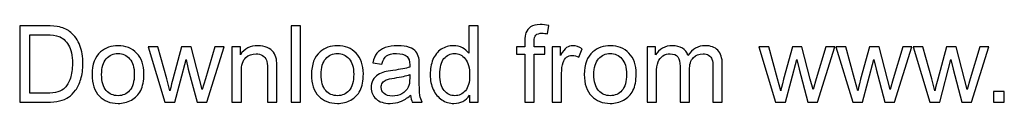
# Model space of a CAD drawing. Header units: millimetres. Extents: x -930 to 1034, y -929 to 949.
# Tile 5 of 31: x -167 to -18, y -929 to -917. Entities that reach past the tile are written whole.
import ezdxf

# ---------------------------------------------------------------- set-up
doc = ezdxf.new("R2010")
doc.units = ezdxf.units.MM
doc.header["$MEASUREMENT"] = 0
doc.layers.add('Layer 1', color=7, linetype='Continuous')

msp = doc.modelspace()

# ---------------------------------------------------------------- linework, layer by layer
at = {"layer": 'Layer 1', "color": 250}
for points, knots in [([(-90.352, -928.5692), (-90.352, -928.5692), (-90.352, -921.3069), (-90.352, -921.3069), (-90.352, -921.3069), (-90.352, -921.3069), (-91.608, -921.3069), (-91.608, -921.3069), (-91.608, -921.3069), (-91.608, -921.3069), (-91.608, -920.212), (-91.608, -920.212), (-91.608, -920.212), (-91.608, -920.212), (-90.352, -920.212), (-90.352, -920.212), (-90.352, -920.212), (-90.352, -920.212), (-90.352, -919.3263), (-90.352, -919.3263), (-90.352, -919.3263), (-90.352, -918.7654), (-90.3037, -918.3494), (-90.2044, -918.0784), (-90.2044, -918.0784), (-90.0675, -917.7134), (-89.8313, -917.4155), (-89.4878, -917.1873), (-89.4878, -917.1873), (-89.147, -916.9592), (-88.6666, -916.8465), (-88.0493, -916.8465), (-88.0493, -916.8465), (-87.6494, -916.8465), (-87.2093, -916.8948), (-86.7262, -916.9887), (-86.7262, -916.9887), (-86.7262, -916.9887), (-86.9382, -918.2286), (-86.9382, -918.2286), (-86.9382, -918.2286), (-87.2334, -918.1777), (-87.5099, -918.1508), (-87.7729, -918.1508), (-87.7729, -918.1508), (-88.2023, -918.1508), (-88.5055, -918.2421), (-88.6854, -918.4246), (-88.6854, -918.4246), (-88.8625, -918.6071), (-88.951, -918.9479), (-88.951, -919.4471), (-88.951, -919.4471), (-88.951, -919.4471), (-88.951, -920.212), (-88.951, -920.212), (-88.951, -920.212), (-88.951, -920.212), (-87.3247, -920.212), (-87.3247, -920.212), (-87.3247, -920.212), (-87.3247, -920.212), (-87.3247, -921.3069), (-87.3247, -921.3069), (-87.3247, -921.3069), (-87.3247, -921.3069), (-88.9349, -921.3069), (-88.9349, -921.3069), (-88.9349, -921.3069), (-88.9349, -921.3069), (-88.9349, -928.5692), (-88.9349, -928.5692), (-88.9349, -928.5692), (-88.9349, -928.5692), (-90.352, -928.5692), (-90.352, -928.5692)], [0, 0, 0, 0, 0.05, 0.05, 0.05, 0.05, 0.1, 0.1, 0.1, 0.1, 0.15, 0.15, 0.15, 0.15, 0.2, 0.2, 0.2, 0.2, 0.25, 0.25, 0.25, 0.25, 0.3, 0.3, 0.3, 0.3, 0.35, 0.35, 0.35, 0.35, 0.4, 0.4, 0.4, 0.4, 0.45, 0.45, 0.45, 0.45, 0.5, 0.5, 0.5, 0.5, 0.55, 0.55, 0.55, 0.55, 0.6, 0.6, 0.6, 0.6, 0.65, 0.65, 0.65, 0.65, 0.7, 0.7, 0.7, 0.7, 0.75, 0.75, 0.75, 0.75, 0.8, 0.8, 0.8, 0.8, 0.85, 0.85, 0.85, 0.85, 0.9, 0.9, 0.9, 0.9, 1, 1, 1, 1]), ([(-166.6004, -928.5692), (-166.6004, -928.5692), (-166.6004, -917.0397), (-166.6004, -917.0397), (-166.6004, -917.0397), (-166.6004, -917.0397), (-162.6284, -917.0397), (-162.6284, -917.0397), (-162.6284, -917.0397), (-161.732, -917.0397), (-161.0477, -917.0934), (-160.5753, -917.2034), (-160.5753, -917.2034), (-159.9151, -917.3564), (-159.3515, -917.6329), (-158.8846, -918.03), (-158.8846, -918.03), (-158.2754, -918.5453), (-157.8218, -919.2002), (-157.5212, -919.9999), (-157.5212, -919.9999), (-157.218, -920.7997), (-157.0677, -921.7149), (-157.0677, -922.7427), (-157.0677, -922.7427), (-157.0677, -923.6177), (-157.1696, -924.3933), (-157.3736, -925.0696), (-157.3736, -925.0696), (-157.5776, -925.7459), (-157.8406, -926.3068), (-158.16, -926.7496), (-158.16, -926.7496), (-158.482, -927.1924), (-158.8309, -927.5413), (-159.212, -927.7936), (-159.212, -927.7936), (-159.5904, -928.0485), (-160.0493, -928.2418), (-160.5861, -928.3733), (-160.5861, -928.3733), (-161.1255, -928.5048), (-161.7428, -928.5692), (-162.4406, -928.5692), (-162.4406, -928.5692), (-162.4406, -928.5692), (-166.6004, -928.5692), (-166.6004, -928.5692)], [0, 0, 0, 0, 0.07692308, 0.07692308, 0.07692308, 0.07692308, 0.15384615, 0.15384615, 0.15384615, 0.15384615, 0.23076923, 0.23076923, 0.23076923, 0.23076923, 0.30769231, 0.30769231, 0.30769231, 0.30769231, 0.38461538, 0.38461538, 0.38461538, 0.38461538, 0.46153846, 0.46153846, 0.46153846, 0.46153846, 0.53846154, 0.53846154, 0.53846154, 0.53846154, 0.61538462, 0.61538462, 0.61538462, 0.61538462, 0.69230769, 0.69230769, 0.69230769, 0.69230769, 0.76923077, 0.76923077, 0.76923077, 0.76923077, 0.84615385, 0.84615385, 0.84615385, 0.84615385, 1, 1, 1, 1]), ([(-125.6407, -928.5692), (-125.6407, -928.5692), (-125.6407, -917.0397), (-125.6407, -917.0397), (-125.6407, -917.0397), (-125.6407, -917.0397), (-124.2237, -917.0397), (-124.2237, -917.0397), (-124.2237, -917.0397), (-124.2237, -917.0397), (-124.2237, -928.5692), (-124.2237, -928.5692), (-124.2237, -928.5692), (-124.2237, -928.5692), (-125.6407, -928.5692), (-125.6407, -928.5692)], [0, 0, 0, 0, 0.2, 0.2, 0.2, 0.2, 0.4, 0.4, 0.4, 0.4, 0.6, 0.6, 0.6, 0.6, 1, 1, 1, 1]), ([(-98.7253, -928.5692), (-98.7253, -928.5692), (-98.7253, -927.5091), (-98.7253, -927.5091), (-98.7253, -927.5091), (-99.254, -928.333), (-100.0323, -928.7463), (-101.0601, -928.7463), (-101.0601, -928.7463), (-101.7257, -928.7463), (-102.3376, -928.5638), (-102.8931, -928.1962), (-102.8931, -928.1962), (-103.4514, -927.8312), (-103.8835, -927.3186), (-104.1921, -926.6637), (-104.1921, -926.6637), (-104.498, -926.0062), (-104.651, -925.2521), (-104.651, -924.3986), (-104.651, -924.3986), (-104.651, -923.5667), (-104.5115, -922.8125), (-104.235, -922.1335), (-104.235, -922.1335), (-103.9559, -921.4572), (-103.5399, -920.9366), (-102.9844, -920.5769), (-102.9844, -920.5769), (-102.4315, -920.2146), (-101.8089, -920.0348), (-101.1245, -920.0348), (-101.1245, -920.0348), (-100.62, -920.0348), (-100.1718, -920.1422), (-99.78, -920.3542), (-99.78, -920.3542), (-99.3881, -920.5662), (-99.0688, -920.8453), (-98.8219, -921.1862), (-98.8219, -921.1862), (-98.8219, -921.1862), (-98.8219, -917.0397), (-98.8219, -917.0397), (-98.8219, -917.0397), (-98.8219, -917.0397), (-97.4048, -917.0397), (-97.4048, -917.0397), (-97.4048, -917.0397), (-97.4048, -917.0397), (-97.4048, -928.5692), (-97.4048, -928.5692), (-97.4048, -928.5692), (-97.4048, -928.5692), (-98.7253, -928.5692), (-98.7253, -928.5692)], [0, 0, 0, 0, 0.06666667, 0.06666667, 0.06666667, 0.06666667, 0.13333333, 0.13333333, 0.13333333, 0.13333333, 0.2, 0.2, 0.2, 0.2, 0.26666667, 0.26666667, 0.26666667, 0.26666667, 0.33333333, 0.33333333, 0.33333333, 0.33333333, 0.4, 0.4, 0.4, 0.4, 0.46666667, 0.46666667, 0.46666667, 0.46666667, 0.53333333, 0.53333333, 0.53333333, 0.53333333, 0.6, 0.6, 0.6, 0.6, 0.66666667, 0.66666667, 0.66666667, 0.66666667, 0.73333333, 0.73333333, 0.73333333, 0.73333333, 0.8, 0.8, 0.8, 0.8, 0.86666667, 0.86666667, 0.86666667, 0.86666667, 1, 1, 1, 1]), ([(-165.0707, -927.2166), (-165.0707, -927.2166), (-162.6123, -927.2166), (-162.6123, -927.2166), (-162.6123, -927.2166), (-161.8528, -927.2166), (-161.257, -927.1468), (-160.8249, -927.0046), (-160.8249, -927.0046), (-160.3928, -926.8623), (-160.0493, -926.6637), (-159.7917, -926.4061), (-159.7917, -926.4061), (-159.4321, -926.0438), (-159.1503, -925.5553), (-158.949, -924.9434), (-158.949, -924.9434), (-158.7477, -924.3315), (-158.6457, -923.5908), (-158.6457, -922.7186), (-158.6457, -922.7186), (-158.6457, -921.5109), (-158.8443, -920.5823), (-159.2388, -919.9328), (-159.2388, -919.9328), (-159.6333, -919.2834), (-160.1137, -918.8486), (-160.68, -918.6285), (-160.68, -918.6285), (-161.0879, -918.4702), (-161.7455, -918.3924), (-162.6526, -918.3924), (-162.6526, -918.3924), (-162.6526, -918.3924), (-165.0707, -918.3924), (-165.0707, -918.3924), (-165.0707, -918.3924), (-165.0707, -918.3924), (-165.0707, -927.2166), (-165.0707, -927.2166)], [0, 0, 0, 0, 0.09090909, 0.09090909, 0.09090909, 0.09090909, 0.18181818, 0.18181818, 0.18181818, 0.18181818, 0.27272727, 0.27272727, 0.27272727, 0.27272727, 0.36363636, 0.36363636, 0.36363636, 0.36363636, 0.45454545, 0.45454545, 0.45454545, 0.45454545, 0.54545455, 0.54545455, 0.54545455, 0.54545455, 0.63636364, 0.63636364, 0.63636364, 0.63636364, 0.72727273, 0.72727273, 0.72727273, 0.72727273, 0.81818182, 0.81818182, 0.81818182, 0.81818182, 1, 1, 1, 1]), ([(-155.6801, -924.3906), (-155.6801, -922.8474), (-155.2507, -921.7041), (-154.3892, -920.9607), (-154.3892, -920.9607), (-153.6727, -920.3435), (-152.7951, -920.0348), (-151.7618, -920.0348), (-151.7618, -920.0348), (-150.6158, -920.0348), (-149.6765, -920.4105), (-148.9465, -921.162), (-148.9465, -921.162), (-148.2192, -921.9108), (-147.8543, -922.9494), (-147.8543, -924.2725), (-147.8543, -924.2725), (-147.8543, -925.346), (-148.0153, -926.1887), (-148.3373, -926.8033), (-148.3373, -926.8033), (-148.6594, -927.4179), (-149.129, -927.8956), (-149.7463, -928.2364), (-149.7463, -928.2364), (-150.3609, -928.5773), (-151.0345, -928.7463), (-151.7618, -928.7463), (-151.7618, -928.7463), (-152.9319, -928.7463), (-153.8766, -928.3733), (-154.5986, -927.6245), (-154.5986, -927.6245), (-155.3205, -926.8757), (-155.6801, -925.7969), (-155.6801, -924.3906)], [0, 0, 0, 0, 0.1, 0.1, 0.1, 0.1, 0.2, 0.2, 0.2, 0.2, 0.3, 0.3, 0.3, 0.3, 0.4, 0.4, 0.4, 0.4, 0.5, 0.5, 0.5, 0.5, 0.6, 0.6, 0.6, 0.6, 0.7, 0.7, 0.7, 0.7, 0.8, 0.8, 0.8, 0.8, 1, 1, 1, 1]), ([(-154.2309, -924.3933), (-154.2309, -925.4614), (-153.9974, -926.2612), (-153.5304, -926.7899), (-153.5304, -926.7899), (-153.0608, -927.3212), (-152.473, -927.5869), (-151.7618, -927.5869), (-151.7618, -927.5869), (-151.0587, -927.5869), (-150.4736, -927.3212), (-150.0039, -926.7872), (-150.0039, -926.7872), (-149.537, -926.2531), (-149.3035, -925.4399), (-149.3035, -924.3476), (-149.3035, -924.3476), (-149.3035, -923.3171), (-149.5397, -922.5361), (-150.0093, -922.0074), (-150.0093, -922.0074), (-150.479, -921.476), (-151.064, -921.2103), (-151.7618, -921.2103), (-151.7618, -921.2103), (-152.473, -921.2103), (-153.0608, -921.4733), (-153.5304, -922.002), (-153.5304, -922.002), (-153.9974, -922.5307), (-154.2309, -923.3278), (-154.2309, -924.3933)], [0, 0, 0, 0, 0.11111111, 0.11111111, 0.11111111, 0.11111111, 0.22222222, 0.22222222, 0.22222222, 0.22222222, 0.33333333, 0.33333333, 0.33333333, 0.33333333, 0.44444444, 0.44444444, 0.44444444, 0.44444444, 0.55555556, 0.55555556, 0.55555556, 0.55555556, 0.66666667, 0.66666667, 0.66666667, 0.66666667, 0.77777778, 0.77777778, 0.77777778, 0.77777778, 1, 1, 1, 1]), ([(-144.6901, -928.5692), (-144.6901, -928.5692), (-147.2155, -920.212), (-147.2155, -920.212), (-147.2155, -920.212), (-147.2155, -920.212), (-145.7341, -920.212), (-145.7341, -920.212), (-145.7341, -920.212), (-145.7341, -920.212), (-144.4003, -925.0347), (-144.4003, -925.0347), (-144.4003, -925.0347), (-144.4003, -925.0347), (-143.9279, -926.8301), (-143.9279, -926.8301), (-143.9279, -926.8301), (-143.9091, -926.7416), (-143.7642, -926.1672), (-143.4958, -925.1071), (-143.4958, -925.1071), (-143.4958, -925.1071), (-142.1727, -920.212), (-142.1727, -920.212), (-142.1727, -920.212), (-142.1727, -920.212), (-140.7208, -920.212), (-140.7208, -920.212), (-140.7208, -920.212), (-140.7208, -920.212), (-139.4621, -925.0642), (-139.4621, -925.0642), (-139.4621, -925.0642), (-139.4621, -925.0642), (-139.0515, -926.6557), (-139.0515, -926.6557), (-139.0515, -926.6557), (-139.0515, -926.6557), (-138.5711, -925.0427), (-138.5711, -925.0427), (-138.5711, -925.0427), (-138.5711, -925.0427), (-137.1273, -920.212), (-137.1273, -920.212), (-137.1273, -920.212), (-137.1273, -920.212), (-135.7505, -920.212), (-135.7505, -920.212), (-135.7505, -920.212), (-135.7505, -920.212), (-138.3725, -928.5692), (-138.3725, -928.5692), (-138.3725, -928.5692), (-138.3725, -928.5692), (-139.8379, -928.5692), (-139.8379, -928.5692), (-139.8379, -928.5692), (-139.8379, -928.5692), (-141.1636, -923.5693), (-141.1636, -923.5693), (-141.1636, -923.5693), (-141.1636, -923.5693), (-141.4991, -922.1389), (-141.4991, -922.1389), (-141.4991, -922.1389), (-141.4991, -922.1389), (-143.1899, -928.5692), (-143.1899, -928.5692), (-143.1899, -928.5692), (-143.1899, -928.5692), (-144.6901, -928.5692), (-144.6901, -928.5692)], [0, 0, 0, 0, 0.05263158, 0.05263158, 0.05263158, 0.05263158, 0.10526316, 0.10526316, 0.10526316, 0.10526316, 0.15789474, 0.15789474, 0.15789474, 0.15789474, 0.21052632, 0.21052632, 0.21052632, 0.21052632, 0.26315789, 0.26315789, 0.26315789, 0.26315789, 0.31578947, 0.31578947, 0.31578947, 0.31578947, 0.36842105, 0.36842105, 0.36842105, 0.36842105, 0.42105263, 0.42105263, 0.42105263, 0.42105263, 0.47368421, 0.47368421, 0.47368421, 0.47368421, 0.52631579, 0.52631579, 0.52631579, 0.52631579, 0.57894737, 0.57894737, 0.57894737, 0.57894737, 0.63157895, 0.63157895, 0.63157895, 0.63157895, 0.68421053, 0.68421053, 0.68421053, 0.68421053, 0.73684211, 0.73684211, 0.73684211, 0.73684211, 0.78947368, 0.78947368, 0.78947368, 0.78947368, 0.84210526, 0.84210526, 0.84210526, 0.84210526, 0.89473684, 0.89473684, 0.89473684, 0.89473684, 1, 1, 1, 1]), ([(-134.5642, -928.5692), (-134.5642, -928.5692), (-134.5642, -920.212), (-134.5642, -920.212), (-134.5642, -920.212), (-134.5642, -920.212), (-133.2921, -920.212), (-133.2921, -920.212), (-133.2921, -920.212), (-133.2921, -920.212), (-133.2921, -921.3982), (-133.2921, -921.3982), (-133.2921, -921.3982), (-132.6802, -920.4884), (-131.7946, -920.0348), (-130.6379, -920.0348), (-130.6379, -920.0348), (-130.1333, -920.0348), (-129.6717, -920.1261), (-129.2504, -920.3059), (-129.2504, -920.3059), (-128.829, -920.4857), (-128.5123, -920.7246), (-128.303, -921.0171), (-128.303, -921.0171), (-128.0937, -921.3096), (-127.9461, -921.6585), (-127.8629, -922.0611), (-127.8629, -922.0611), (-127.8119, -922.3241), (-127.785, -922.783), (-127.785, -923.4378), (-127.785, -923.4378), (-127.785, -923.4378), (-127.785, -928.5692), (-127.785, -928.5692), (-127.785, -928.5692), (-127.785, -928.5692), (-129.2021, -928.5692), (-129.2021, -928.5692), (-129.2021, -928.5692), (-129.2021, -928.5692), (-129.2021, -923.4915), (-129.2021, -923.4915), (-129.2021, -923.4915), (-129.2021, -922.9145), (-129.2557, -922.4824), (-129.3658, -922.1979), (-129.3658, -922.1979), (-129.4758, -921.9135), (-129.6717, -921.6853), (-129.9508, -921.5136), (-129.9508, -921.5136), (-130.2299, -921.3445), (-130.56, -921.2586), (-130.9358, -921.2586), (-130.9358, -921.2586), (-131.5369, -921.2586), (-132.0549, -921.4492), (-132.4924, -921.8329), (-132.4924, -921.8329), (-132.9298, -922.214), (-133.1472, -922.9413), (-133.1472, -924.0095), (-133.1472, -924.0095), (-133.1472, -924.0095), (-133.1472, -928.5692), (-133.1472, -928.5692), (-133.1472, -928.5692), (-133.1472, -928.5692), (-134.5642, -928.5692), (-134.5642, -928.5692)], [0, 0, 0, 0, 0.05263158, 0.05263158, 0.05263158, 0.05263158, 0.10526316, 0.10526316, 0.10526316, 0.10526316, 0.15789474, 0.15789474, 0.15789474, 0.15789474, 0.21052632, 0.21052632, 0.21052632, 0.21052632, 0.26315789, 0.26315789, 0.26315789, 0.26315789, 0.31578947, 0.31578947, 0.31578947, 0.31578947, 0.36842105, 0.36842105, 0.36842105, 0.36842105, 0.42105263, 0.42105263, 0.42105263, 0.42105263, 0.47368421, 0.47368421, 0.47368421, 0.47368421, 0.52631579, 0.52631579, 0.52631579, 0.52631579, 0.57894737, 0.57894737, 0.57894737, 0.57894737, 0.63157895, 0.63157895, 0.63157895, 0.63157895, 0.68421053, 0.68421053, 0.68421053, 0.68421053, 0.73684211, 0.73684211, 0.73684211, 0.73684211, 0.78947368, 0.78947368, 0.78947368, 0.78947368, 0.84210526, 0.84210526, 0.84210526, 0.84210526, 0.89473684, 0.89473684, 0.89473684, 0.89473684, 1, 1, 1, 1]), ([(-122.5624, -924.3906), (-122.5624, -922.8474), (-122.133, -921.7041), (-121.2715, -920.9607), (-121.2715, -920.9607), (-120.555, -920.3435), (-119.6774, -920.0348), (-118.6441, -920.0348), (-118.6441, -920.0348), (-117.4981, -920.0348), (-116.5588, -920.4105), (-115.8288, -921.162), (-115.8288, -921.162), (-115.1015, -921.9108), (-114.7366, -922.9494), (-114.7366, -924.2725), (-114.7366, -924.2725), (-114.7366, -925.346), (-114.8976, -926.1887), (-115.2196, -926.8033), (-115.2196, -926.8033), (-115.5417, -927.4179), (-116.0113, -927.8956), (-116.6286, -928.2364), (-116.6286, -928.2364), (-117.2432, -928.5773), (-117.9168, -928.7463), (-118.6441, -928.7463), (-118.6441, -928.7463), (-119.8142, -928.7463), (-120.7589, -928.3733), (-121.4809, -927.6245), (-121.4809, -927.6245), (-122.2028, -926.8757), (-122.5624, -925.7969), (-122.5624, -924.3906)], [0, 0, 0, 0, 0.1, 0.1, 0.1, 0.1, 0.2, 0.2, 0.2, 0.2, 0.3, 0.3, 0.3, 0.3, 0.4, 0.4, 0.4, 0.4, 0.5, 0.5, 0.5, 0.5, 0.6, 0.6, 0.6, 0.6, 0.7, 0.7, 0.7, 0.7, 0.8, 0.8, 0.8, 0.8, 1, 1, 1, 1]), ([(-121.1132, -924.3933), (-121.1132, -925.4614), (-120.8797, -926.2612), (-120.4127, -926.7899), (-120.4127, -926.7899), (-119.9431, -927.3212), (-119.3553, -927.5869), (-118.6441, -927.5869), (-118.6441, -927.5869), (-117.941, -927.5869), (-117.3559, -927.3212), (-116.8862, -926.7872), (-116.8862, -926.7872), (-116.4193, -926.2531), (-116.1858, -925.4399), (-116.1858, -924.3476), (-116.1858, -924.3476), (-116.1858, -923.3171), (-116.422, -922.5361), (-116.8916, -922.0074), (-116.8916, -922.0074), (-117.3613, -921.476), (-117.9463, -921.2103), (-118.6441, -921.2103), (-118.6441, -921.2103), (-119.3553, -921.2103), (-119.9431, -921.4733), (-120.4127, -922.002), (-120.4127, -922.002), (-120.8797, -922.5307), (-121.1132, -923.3278), (-121.1132, -924.3933)], [0, 0, 0, 0, 0.11111111, 0.11111111, 0.11111111, 0.11111111, 0.22222222, 0.22222222, 0.22222222, 0.22222222, 0.33333333, 0.33333333, 0.33333333, 0.33333333, 0.44444444, 0.44444444, 0.44444444, 0.44444444, 0.55555556, 0.55555556, 0.55555556, 0.55555556, 0.66666667, 0.66666667, 0.66666667, 0.66666667, 0.77777778, 0.77777778, 0.77777778, 0.77777778, 1, 1, 1, 1]), ([(-107.6165, -927.5225), (-108.1426, -927.9707), (-108.6498, -928.2847), (-109.1356, -928.4699), (-109.1356, -928.4699), (-109.6213, -928.6551), (-110.142, -928.7463), (-110.7002, -928.7463), (-110.7002, -928.7463), (-111.618, -928.7463), (-112.3239, -928.5236), (-112.8177, -928.0754), (-112.8177, -928.0754), (-113.3115, -927.6299), (-113.5584, -927.0582), (-113.5584, -926.3631), (-113.5584, -926.3631), (-113.5584, -925.9552), (-113.4645, -925.5822), (-113.2793, -925.244), (-113.2793, -925.244), (-113.0914, -924.9059), (-112.8472, -924.6375), (-112.5466, -924.4335), (-112.5466, -924.4335), (-112.2434, -924.2295), (-111.9052, -924.0739), (-111.5268, -923.9692), (-111.5268, -923.9692), (-111.2477, -923.8968), (-110.8263, -923.827), (-110.2654, -923.7572), (-110.2654, -923.7572), (-109.1221, -923.623), (-108.2768, -923.4593), (-107.7373, -923.2714), (-107.7373, -923.2714), (-107.7319, -923.0782), (-107.7293, -922.9548), (-107.7293, -922.9038), (-107.7293, -922.9038), (-107.7293, -922.3294), (-107.8635, -921.9242), (-108.1318, -921.688), (-108.1318, -921.688), (-108.4941, -921.3687), (-109.0336, -921.2103), (-109.7475, -921.2103), (-109.7475, -921.2103), (-110.4157, -921.2103), (-110.9095, -921.3284), (-111.2262, -921.5619), (-111.2262, -921.5619), (-111.5456, -921.7954), (-111.7791, -922.2087), (-111.932, -922.8045), (-111.932, -922.8045), (-111.932, -922.8045), (-113.3169, -922.6112), (-113.3169, -922.6112), (-113.3169, -922.6112), (-113.1907, -922.0181), (-112.9841, -921.5377), (-112.6942, -921.1727), (-112.6942, -921.1727), (-112.4044, -920.8077), (-111.9857, -920.5286), (-111.4382, -920.33), (-111.4382, -920.33), (-110.8934, -920.1341), (-110.2574, -920.0348), (-109.5381, -920.0348), (-109.5381, -920.0348), (-108.8242, -920.0348), (-108.2419, -920.118), (-107.7937, -920.2871), (-107.7937, -920.2871), (-107.3482, -920.4562), (-107.0181, -920.6655), (-106.8087, -920.9205), (-106.8087, -920.9205), (-106.5994, -921.1754), (-106.4518, -921.4975), (-106.3659, -921.8866), (-106.3659, -921.8866), (-106.3203, -922.1282), (-106.2961, -922.5629), (-106.2961, -923.1882), (-106.2961, -923.1882), (-106.2961, -923.1882), (-106.2961, -925.0669), (-106.2961, -925.0669), (-106.2961, -925.0669), (-106.2961, -926.3792), (-106.2666, -927.2085), (-106.2076, -927.5601), (-106.2076, -927.5601), (-106.1512, -927.9117), (-106.0331, -928.2471), (-105.8614, -928.5692), (-105.8614, -928.5692), (-105.8614, -928.5692), (-107.3428, -928.5692), (-107.3428, -928.5692), (-107.3428, -928.5692), (-107.485, -928.2713), (-107.5763, -927.9224), (-107.6165, -927.5225)], [0, 0, 0, 0, 0.03571429, 0.03571429, 0.03571429, 0.03571429, 0.07142857, 0.07142857, 0.07142857, 0.07142857, 0.10714286, 0.10714286, 0.10714286, 0.10714286, 0.14285714, 0.14285714, 0.14285714, 0.14285714, 0.17857143, 0.17857143, 0.17857143, 0.17857143, 0.21428571, 0.21428571, 0.21428571, 0.21428571, 0.25, 0.25, 0.25, 0.25, 0.28571429, 0.28571429, 0.28571429, 0.28571429, 0.32142857, 0.32142857, 0.32142857, 0.32142857, 0.35714286, 0.35714286, 0.35714286, 0.35714286, 0.39285714, 0.39285714, 0.39285714, 0.39285714, 0.42857143, 0.42857143, 0.42857143, 0.42857143, 0.46428571, 0.46428571, 0.46428571, 0.46428571, 0.5, 0.5, 0.5, 0.5, 0.53571429, 0.53571429, 0.53571429, 0.53571429, 0.57142857, 0.57142857, 0.57142857, 0.57142857, 0.60714286, 0.60714286, 0.60714286, 0.60714286, 0.64285714, 0.64285714, 0.64285714, 0.64285714, 0.67857143, 0.67857143, 0.67857143, 0.67857143, 0.71428571, 0.71428571, 0.71428571, 0.71428571, 0.75, 0.75, 0.75, 0.75, 0.78571429, 0.78571429, 0.78571429, 0.78571429, 0.82142857, 0.82142857, 0.82142857, 0.82142857, 0.85714286, 0.85714286, 0.85714286, 0.85714286, 0.89285714, 0.89285714, 0.89285714, 0.89285714, 0.92857143, 0.92857143, 0.92857143, 0.92857143, 1, 1, 1, 1]), ([(-103.2018, -924.4013), (-103.2018, -925.4694), (-102.9763, -926.2665), (-102.5228, -926.7952), (-102.5228, -926.7952), (-102.0719, -927.3239), (-101.5378, -927.5869), (-100.9233, -927.5869), (-100.9233, -927.5869), (-100.3033, -927.5869), (-99.7773, -927.3347), (-99.3425, -926.8301), (-99.3425, -926.8301), (-98.9104, -926.3256), (-98.6931, -925.5553), (-98.6931, -924.5194), (-98.6931, -924.5194), (-98.6931, -923.3815), (-98.9131, -922.5441), (-99.3559, -922.0101), (-99.3559, -922.0101), (-99.7961, -921.476), (-100.3409, -921.2103), (-100.9877, -921.2103), (-100.9877, -921.2103), (-101.6184, -921.2103), (-102.1444, -921.4653), (-102.5684, -921.9779), (-102.5684, -921.9779), (-102.9898, -922.4905), (-103.2018, -923.2983), (-103.2018, -924.4013)], [0, 0, 0, 0, 0.11111111, 0.11111111, 0.11111111, 0.11111111, 0.22222222, 0.22222222, 0.22222222, 0.22222222, 0.33333333, 0.33333333, 0.33333333, 0.33333333, 0.44444444, 0.44444444, 0.44444444, 0.44444444, 0.55555556, 0.55555556, 0.55555556, 0.55555556, 0.66666667, 0.66666667, 0.66666667, 0.66666667, 0.77777778, 0.77777778, 0.77777778, 0.77777778, 1, 1, 1, 1]), ([(-86.2324, -928.5692), (-86.2324, -928.5692), (-86.2324, -920.212), (-86.2324, -920.212), (-86.2324, -920.212), (-86.2324, -920.212), (-84.9603, -920.212), (-84.9603, -920.212), (-84.9603, -920.212), (-84.9603, -920.212), (-84.9603, -921.4921), (-84.9603, -921.4921), (-84.9603, -921.4921), (-84.6356, -920.899), (-84.335, -920.5072), (-84.0586, -920.3193), (-84.0586, -920.3193), (-83.7822, -920.1288), (-83.4789, -920.0348), (-83.1488, -920.0348), (-83.1488, -920.0348), (-82.6711, -920.0348), (-82.1853, -920.1851), (-81.6915, -920.483), (-81.6915, -920.483), (-81.6915, -920.483), (-82.196, -921.79), (-82.196, -921.79), (-82.196, -921.79), (-82.5396, -921.5968), (-82.8831, -921.5002), (-83.2266, -921.5002), (-83.2266, -921.5002), (-83.5352, -921.5002), (-83.8117, -921.5941), (-84.0559, -921.7793), (-84.0559, -921.7793), (-84.3001, -921.9645), (-84.4746, -922.2221), (-84.5792, -922.5522), (-84.5792, -922.5522), (-84.7376, -923.0541), (-84.8154, -923.6042), (-84.8154, -924.2027), (-84.8154, -924.2027), (-84.8154, -924.2027), (-84.8154, -928.5692), (-84.8154, -928.5692), (-84.8154, -928.5692), (-84.8154, -928.5692), (-86.2324, -928.5692), (-86.2324, -928.5692)], [0, 0, 0, 0, 0.07142857, 0.07142857, 0.07142857, 0.07142857, 0.14285714, 0.14285714, 0.14285714, 0.14285714, 0.21428571, 0.21428571, 0.21428571, 0.21428571, 0.28571429, 0.28571429, 0.28571429, 0.28571429, 0.35714286, 0.35714286, 0.35714286, 0.35714286, 0.42857143, 0.42857143, 0.42857143, 0.42857143, 0.5, 0.5, 0.5, 0.5, 0.57142857, 0.57142857, 0.57142857, 0.57142857, 0.64285714, 0.64285714, 0.64285714, 0.64285714, 0.71428571, 0.71428571, 0.71428571, 0.71428571, 0.78571429, 0.78571429, 0.78571429, 0.78571429, 0.85714286, 0.85714286, 0.85714286, 0.85714286, 1, 1, 1, 1]), ([(-81.3855, -924.3906), (-81.3855, -922.8474), (-80.9561, -921.7041), (-80.0946, -920.9607), (-80.0946, -920.9607), (-79.3781, -920.3435), (-78.5005, -920.0348), (-77.4672, -920.0348), (-77.4672, -920.0348), (-76.3212, -920.0348), (-75.3819, -920.4105), (-74.6519, -921.162), (-74.6519, -921.162), (-73.9246, -921.9108), (-73.5597, -922.9494), (-73.5597, -924.2725), (-73.5597, -924.2725), (-73.5597, -925.346), (-73.7207, -926.1887), (-74.0427, -926.8033), (-74.0427, -926.8033), (-74.3648, -927.4179), (-74.8344, -927.8956), (-75.4517, -928.2364), (-75.4517, -928.2364), (-76.0663, -928.5773), (-76.7399, -928.7463), (-77.4672, -928.7463), (-77.4672, -928.7463), (-78.6373, -928.7463), (-79.582, -928.3733), (-80.304, -927.6245), (-80.304, -927.6245), (-81.0259, -926.8757), (-81.3855, -925.7969), (-81.3855, -924.3906)], [0, 0, 0, 0, 0.1, 0.1, 0.1, 0.1, 0.2, 0.2, 0.2, 0.2, 0.3, 0.3, 0.3, 0.3, 0.4, 0.4, 0.4, 0.4, 0.5, 0.5, 0.5, 0.5, 0.6, 0.6, 0.6, 0.6, 0.7, 0.7, 0.7, 0.7, 0.8, 0.8, 0.8, 0.8, 1, 1, 1, 1]), ([(-79.9363, -924.3933), (-79.9363, -925.4614), (-79.7028, -926.2612), (-79.2358, -926.7899), (-79.2358, -926.7899), (-78.7662, -927.3212), (-78.1784, -927.5869), (-77.4672, -927.5869), (-77.4672, -927.5869), (-76.7641, -927.5869), (-76.179, -927.3212), (-75.7093, -926.7872), (-75.7093, -926.7872), (-75.2424, -926.2531), (-75.0089, -925.4399), (-75.0089, -924.3476), (-75.0089, -924.3476), (-75.0089, -923.3171), (-75.2451, -922.5361), (-75.7147, -922.0074), (-75.7147, -922.0074), (-76.1844, -921.476), (-76.7694, -921.2103), (-77.4672, -921.2103), (-77.4672, -921.2103), (-78.1784, -921.2103), (-78.7662, -921.4733), (-79.2358, -922.002), (-79.2358, -922.002), (-79.7028, -922.5307), (-79.9363, -923.3278), (-79.9363, -924.3933)], [0, 0, 0, 0, 0.11111111, 0.11111111, 0.11111111, 0.11111111, 0.22222222, 0.22222222, 0.22222222, 0.22222222, 0.33333333, 0.33333333, 0.33333333, 0.33333333, 0.44444444, 0.44444444, 0.44444444, 0.44444444, 0.55555556, 0.55555556, 0.55555556, 0.55555556, 0.66666667, 0.66666667, 0.66666667, 0.66666667, 0.77777778, 0.77777778, 0.77777778, 0.77777778, 1, 1, 1, 1]), ([(-71.8984, -928.5692), (-71.8984, -928.5692), (-71.8984, -920.212), (-71.8984, -920.212), (-71.8984, -920.212), (-71.8984, -920.212), (-70.6263, -920.212), (-70.6263, -920.212), (-70.6263, -920.212), (-70.6263, -920.212), (-70.6263, -921.3928), (-70.6263, -921.3928), (-70.6263, -921.3928), (-70.366, -920.9849), (-70.0171, -920.6548), (-69.5823, -920.4079), (-69.5823, -920.4079), (-69.1476, -920.1583), (-68.6538, -920.0348), (-68.0982, -920.0348), (-68.0982, -920.0348), (-67.4809, -920.0348), (-66.9737, -920.1636), (-66.5792, -920.4186), (-66.5792, -920.4186), (-66.1847, -920.6762), (-65.9056, -921.0332), (-65.7446, -921.4948), (-65.7446, -921.4948), (-65.079, -920.5206), (-64.2175, -920.0348), (-63.1547, -920.0348), (-63.1547, -920.0348), (-62.3227, -920.0348), (-61.6813, -920.2629), (-61.2358, -920.7219), (-61.2358, -920.7219), (-60.7876, -921.1808), (-60.5622, -921.8866), (-60.5622, -922.8394), (-60.5622, -922.8394), (-60.5622, -922.8394), (-60.5622, -928.5692), (-60.5622, -928.5692), (-60.5622, -928.5692), (-60.5622, -928.5692), (-61.9792, -928.5692), (-61.9792, -928.5692), (-61.9792, -928.5692), (-61.9792, -928.5692), (-61.9792, -923.309), (-61.9792, -923.309), (-61.9792, -923.309), (-61.9792, -922.7454), (-62.0275, -922.3375), (-62.1188, -922.0879), (-62.1188, -922.0879), (-62.21, -921.8383), (-62.3764, -921.6397), (-62.6206, -921.4867), (-62.6206, -921.4867), (-62.8622, -921.3338), (-63.1467, -921.2586), (-63.4714, -921.2586), (-63.4714, -921.2586), (-64.0618, -921.2586), (-64.5503, -921.4545), (-64.9394, -921.8437), (-64.9394, -921.8437), (-65.3286, -922.2355), (-65.5218, -922.8608), (-65.5218, -923.7196), (-65.5218, -923.7196), (-65.5218, -923.7196), (-65.5218, -928.5692), (-65.5218, -928.5692), (-65.5218, -928.5692), (-65.5218, -928.5692), (-66.9388, -928.5692), (-66.9388, -928.5692), (-66.9388, -928.5692), (-66.9388, -928.5692), (-66.9388, -923.1453), (-66.9388, -923.1453), (-66.9388, -923.1453), (-66.9388, -922.5173), (-67.0542, -922.045), (-67.285, -921.731), (-67.285, -921.731), (-67.5158, -921.417), (-67.8942, -921.2586), (-68.4176, -921.2586), (-68.4176, -921.2586), (-68.8148, -921.2586), (-69.1825, -921.3633), (-69.5206, -921.5726), (-69.5206, -921.5726), (-69.8588, -921.782), (-70.103, -922.0879), (-70.256, -922.4932), (-70.256, -922.4932), (-70.4063, -922.8957), (-70.4814, -923.4781), (-70.4814, -924.2376), (-70.4814, -924.2376), (-70.4814, -924.2376), (-70.4814, -928.5692), (-70.4814, -928.5692), (-70.4814, -928.5692), (-70.4814, -928.5692), (-71.8984, -928.5692), (-71.8984, -928.5692)], [0, 0, 0, 0, 0.03448276, 0.03448276, 0.03448276, 0.03448276, 0.06896552, 0.06896552, 0.06896552, 0.06896552, 0.10344828, 0.10344828, 0.10344828, 0.10344828, 0.13793103, 0.13793103, 0.13793103, 0.13793103, 0.17241379, 0.17241379, 0.17241379, 0.17241379, 0.20689655, 0.20689655, 0.20689655, 0.20689655, 0.24137931, 0.24137931, 0.24137931, 0.24137931, 0.27586207, 0.27586207, 0.27586207, 0.27586207, 0.31034483, 0.31034483, 0.31034483, 0.31034483, 0.34482759, 0.34482759, 0.34482759, 0.34482759, 0.37931034, 0.37931034, 0.37931034, 0.37931034, 0.4137931, 0.4137931, 0.4137931, 0.4137931, 0.44827586, 0.44827586, 0.44827586, 0.44827586, 0.48275862, 0.48275862, 0.48275862, 0.48275862, 0.51724138, 0.51724138, 0.51724138, 0.51724138, 0.55172414, 0.55172414, 0.55172414, 0.55172414, 0.5862069, 0.5862069, 0.5862069, 0.5862069, 0.62068966, 0.62068966, 0.62068966, 0.62068966, 0.65517241, 0.65517241, 0.65517241, 0.65517241, 0.68965517, 0.68965517, 0.68965517, 0.68965517, 0.72413793, 0.72413793, 0.72413793, 0.72413793, 0.75862069, 0.75862069, 0.75862069, 0.75862069, 0.79310345, 0.79310345, 0.79310345, 0.79310345, 0.82758621, 0.82758621, 0.82758621, 0.82758621, 0.86206897, 0.86206897, 0.86206897, 0.86206897, 0.89655172, 0.89655172, 0.89655172, 0.89655172, 0.93103448, 0.93103448, 0.93103448, 0.93103448, 1, 1, 1, 1]), ([(-52.5082, -928.5692), (-52.5082, -928.5692), (-55.0336, -920.212), (-55.0336, -920.212), (-55.0336, -920.212), (-55.0336, -920.212), (-53.5522, -920.212), (-53.5522, -920.212), (-53.5522, -920.212), (-53.5522, -920.212), (-52.2184, -925.0347), (-52.2184, -925.0347), (-52.2184, -925.0347), (-52.2184, -925.0347), (-51.746, -926.8301), (-51.746, -926.8301), (-51.746, -926.8301), (-51.7272, -926.7416), (-51.5823, -926.1672), (-51.3139, -925.1071), (-51.3139, -925.1071), (-51.3139, -925.1071), (-49.9908, -920.212), (-49.9908, -920.212), (-49.9908, -920.212), (-49.9908, -920.212), (-48.5389, -920.212), (-48.5389, -920.212), (-48.5389, -920.212), (-48.5389, -920.212), (-47.2802, -925.0642), (-47.2802, -925.0642), (-47.2802, -925.0642), (-47.2802, -925.0642), (-46.8696, -926.6557), (-46.8696, -926.6557), (-46.8696, -926.6557), (-46.8696, -926.6557), (-46.3892, -925.0427), (-46.3892, -925.0427), (-46.3892, -925.0427), (-46.3892, -925.0427), (-44.9454, -920.212), (-44.9454, -920.212), (-44.9454, -920.212), (-44.9454, -920.212), (-43.5686, -920.212), (-43.5686, -920.212), (-43.5686, -920.212), (-43.5686, -920.212), (-46.1906, -928.5692), (-46.1906, -928.5692), (-46.1906, -928.5692), (-46.1906, -928.5692), (-47.656, -928.5692), (-47.656, -928.5692), (-47.656, -928.5692), (-47.656, -928.5692), (-48.9817, -923.5693), (-48.9817, -923.5693), (-48.9817, -923.5693), (-48.9817, -923.5693), (-49.3172, -922.1389), (-49.3172, -922.1389), (-49.3172, -922.1389), (-49.3172, -922.1389), (-51.008, -928.5692), (-51.008, -928.5692), (-51.008, -928.5692), (-51.008, -928.5692), (-52.5082, -928.5692), (-52.5082, -928.5692)], [0, 0, 0, 0, 0.05263158, 0.05263158, 0.05263158, 0.05263158, 0.10526316, 0.10526316, 0.10526316, 0.10526316, 0.15789474, 0.15789474, 0.15789474, 0.15789474, 0.21052632, 0.21052632, 0.21052632, 0.21052632, 0.26315789, 0.26315789, 0.26315789, 0.26315789, 0.31578947, 0.31578947, 0.31578947, 0.31578947, 0.36842105, 0.36842105, 0.36842105, 0.36842105, 0.42105263, 0.42105263, 0.42105263, 0.42105263, 0.47368421, 0.47368421, 0.47368421, 0.47368421, 0.52631579, 0.52631579, 0.52631579, 0.52631579, 0.57894737, 0.57894737, 0.57894737, 0.57894737, 0.63157895, 0.63157895, 0.63157895, 0.63157895, 0.68421053, 0.68421053, 0.68421053, 0.68421053, 0.73684211, 0.73684211, 0.73684211, 0.73684211, 0.78947368, 0.78947368, 0.78947368, 0.78947368, 0.84210526, 0.84210526, 0.84210526, 0.84210526, 0.89473684, 0.89473684, 0.89473684, 0.89473684, 1, 1, 1, 1]), ([(-40.8794, -928.5692), (-40.8794, -928.5692), (-43.4048, -920.212), (-43.4048, -920.212), (-43.4048, -920.212), (-43.4048, -920.212), (-41.9234, -920.212), (-41.9234, -920.212), (-41.9234, -920.212), (-41.9234, -920.212), (-40.5896, -925.0347), (-40.5896, -925.0347), (-40.5896, -925.0347), (-40.5896, -925.0347), (-40.1172, -926.8301), (-40.1172, -926.8301), (-40.1172, -926.8301), (-40.0984, -926.7416), (-39.9535, -926.1672), (-39.6851, -925.1071), (-39.6851, -925.1071), (-39.6851, -925.1071), (-38.362, -920.212), (-38.362, -920.212), (-38.362, -920.212), (-38.362, -920.212), (-36.9101, -920.212), (-36.9101, -920.212), (-36.9101, -920.212), (-36.9101, -920.212), (-35.6514, -925.0642), (-35.6514, -925.0642), (-35.6514, -925.0642), (-35.6514, -925.0642), (-35.2408, -926.6557), (-35.2408, -926.6557), (-35.2408, -926.6557), (-35.2408, -926.6557), (-34.7604, -925.0427), (-34.7604, -925.0427), (-34.7604, -925.0427), (-34.7604, -925.0427), (-33.3166, -920.212), (-33.3166, -920.212), (-33.3166, -920.212), (-33.3166, -920.212), (-31.9398, -920.212), (-31.9398, -920.212), (-31.9398, -920.212), (-31.9398, -920.212), (-34.5618, -928.5692), (-34.5618, -928.5692), (-34.5618, -928.5692), (-34.5618, -928.5692), (-36.0272, -928.5692), (-36.0272, -928.5692), (-36.0272, -928.5692), (-36.0272, -928.5692), (-37.3529, -923.5693), (-37.3529, -923.5693), (-37.3529, -923.5693), (-37.3529, -923.5693), (-37.6884, -922.1389), (-37.6884, -922.1389), (-37.6884, -922.1389), (-37.6884, -922.1389), (-39.3792, -928.5692), (-39.3792, -928.5692), (-39.3792, -928.5692), (-39.3792, -928.5692), (-40.8794, -928.5692), (-40.8794, -928.5692)], [0, 0, 0, 0, 0.05263158, 0.05263158, 0.05263158, 0.05263158, 0.10526316, 0.10526316, 0.10526316, 0.10526316, 0.15789474, 0.15789474, 0.15789474, 0.15789474, 0.21052632, 0.21052632, 0.21052632, 0.21052632, 0.26315789, 0.26315789, 0.26315789, 0.26315789, 0.31578947, 0.31578947, 0.31578947, 0.31578947, 0.36842105, 0.36842105, 0.36842105, 0.36842105, 0.42105263, 0.42105263, 0.42105263, 0.42105263, 0.47368421, 0.47368421, 0.47368421, 0.47368421, 0.52631579, 0.52631579, 0.52631579, 0.52631579, 0.57894737, 0.57894737, 0.57894737, 0.57894737, 0.63157895, 0.63157895, 0.63157895, 0.63157895, 0.68421053, 0.68421053, 0.68421053, 0.68421053, 0.73684211, 0.73684211, 0.73684211, 0.73684211, 0.78947368, 0.78947368, 0.78947368, 0.78947368, 0.84210526, 0.84210526, 0.84210526, 0.84210526, 0.89473684, 0.89473684, 0.89473684, 0.89473684, 1, 1, 1, 1]), ([(-29.2506, -928.5692), (-29.2506, -928.5692), (-31.776, -920.212), (-31.776, -920.212), (-31.776, -920.212), (-31.776, -920.212), (-30.2946, -920.212), (-30.2946, -920.212), (-30.2946, -920.212), (-30.2946, -920.212), (-28.9608, -925.0347), (-28.9608, -925.0347), (-28.9608, -925.0347), (-28.9608, -925.0347), (-28.4884, -926.8301), (-28.4884, -926.8301), (-28.4884, -926.8301), (-28.4696, -926.7416), (-28.3247, -926.1672), (-28.0563, -925.1071), (-28.0563, -925.1071), (-28.0563, -925.1071), (-26.7332, -920.212), (-26.7332, -920.212), (-26.7332, -920.212), (-26.7332, -920.212), (-25.2813, -920.212), (-25.2813, -920.212), (-25.2813, -920.212), (-25.2813, -920.212), (-24.0226, -925.0642), (-24.0226, -925.0642), (-24.0226, -925.0642), (-24.0226, -925.0642), (-23.612, -926.6557), (-23.612, -926.6557), (-23.612, -926.6557), (-23.612, -926.6557), (-23.1316, -925.0427), (-23.1316, -925.0427), (-23.1316, -925.0427), (-23.1316, -925.0427), (-21.6878, -920.212), (-21.6878, -920.212), (-21.6878, -920.212), (-21.6878, -920.212), (-20.311, -920.212), (-20.311, -920.212), (-20.311, -920.212), (-20.311, -920.212), (-22.933, -928.5692), (-22.933, -928.5692), (-22.933, -928.5692), (-22.933, -928.5692), (-24.3984, -928.5692), (-24.3984, -928.5692), (-24.3984, -928.5692), (-24.3984, -928.5692), (-25.7241, -923.5693), (-25.7241, -923.5693), (-25.7241, -923.5693), (-25.7241, -923.5693), (-26.0596, -922.1389), (-26.0596, -922.1389), (-26.0596, -922.1389), (-26.0596, -922.1389), (-27.7504, -928.5692), (-27.7504, -928.5692), (-27.7504, -928.5692), (-27.7504, -928.5692), (-29.2506, -928.5692), (-29.2506, -928.5692)], [0, 0, 0, 0, 0.05263158, 0.05263158, 0.05263158, 0.05263158, 0.10526316, 0.10526316, 0.10526316, 0.10526316, 0.15789474, 0.15789474, 0.15789474, 0.15789474, 0.21052632, 0.21052632, 0.21052632, 0.21052632, 0.26315789, 0.26315789, 0.26315789, 0.26315789, 0.31578947, 0.31578947, 0.31578947, 0.31578947, 0.36842105, 0.36842105, 0.36842105, 0.36842105, 0.42105263, 0.42105263, 0.42105263, 0.42105263, 0.47368421, 0.47368421, 0.47368421, 0.47368421, 0.52631579, 0.52631579, 0.52631579, 0.52631579, 0.57894737, 0.57894737, 0.57894737, 0.57894737, 0.63157895, 0.63157895, 0.63157895, 0.63157895, 0.68421053, 0.68421053, 0.68421053, 0.68421053, 0.73684211, 0.73684211, 0.73684211, 0.73684211, 0.78947368, 0.78947368, 0.78947368, 0.78947368, 0.84210526, 0.84210526, 0.84210526, 0.84210526, 0.89473684, 0.89473684, 0.89473684, 0.89473684, 1, 1, 1, 1]), ([(-107.7293, -924.3825), (-108.2445, -924.5919), (-109.0175, -924.769), (-110.048, -924.9139), (-110.048, -924.9139), (-110.6331, -924.9971), (-111.0464, -925.091), (-111.2879, -925.1957), (-111.2879, -925.1957), (-111.5295, -925.3004), (-111.7147, -925.4533), (-111.8462, -925.6519), (-111.8462, -925.6519), (-111.9777, -925.8532), (-112.0448, -926.076), (-112.0448, -926.3229), (-112.0448, -926.3229), (-112.0448, -926.6959), (-111.9025, -927.0099), (-111.6154, -927.2595), (-111.6154, -927.2595), (-111.3282, -927.5091), (-110.9095, -927.6352), (-110.3594, -927.6352), (-110.3594, -927.6352), (-109.8146, -927.6352), (-109.3288, -927.5172), (-108.9021, -927.2783), (-108.9021, -927.2783), (-108.478, -927.0421), (-108.164, -926.7174), (-107.9654, -926.3068), (-107.9654, -926.3068), (-107.8125, -925.9874), (-107.7373, -925.5178), (-107.7373, -924.8978), (-107.7373, -924.8978), (-107.7373, -924.8978), (-107.7293, -924.3825), (-107.7293, -924.3825)], [0, 0, 0, 0, 0.09090909, 0.09090909, 0.09090909, 0.09090909, 0.18181818, 0.18181818, 0.18181818, 0.18181818, 0.27272727, 0.27272727, 0.27272727, 0.27272727, 0.36363636, 0.36363636, 0.36363636, 0.36363636, 0.45454545, 0.45454545, 0.45454545, 0.45454545, 0.54545455, 0.54545455, 0.54545455, 0.54545455, 0.63636364, 0.63636364, 0.63636364, 0.63636364, 0.72727273, 0.72727273, 0.72727273, 0.72727273, 0.81818182, 0.81818182, 0.81818182, 0.81818182, 1, 1, 1, 1]), ([(-19.6106, -928.5692), (-19.6106, -928.5692), (-19.6106, -926.9589), (-19.6106, -926.9589), (-19.6106, -926.9589), (-19.6106, -926.9589), (-18.0003, -926.9589), (-18.0003, -926.9589), (-18.0003, -926.9589), (-18.0003, -926.9589), (-18.0003, -928.5692), (-18.0003, -928.5692), (-18.0003, -928.5692), (-18.0003, -928.5692), (-19.6106, -928.5692), (-19.6106, -928.5692)], [0, 0, 0, 0, 0.2, 0.2, 0.2, 0.2, 0.4, 0.4, 0.4, 0.4, 0.6, 0.6, 0.6, 0.6, 1, 1, 1, 1])]:
    msp.add_open_spline(points, degree=3, knots=knots, dxfattribs=at)

doc.saveas('drawing.dxf')
